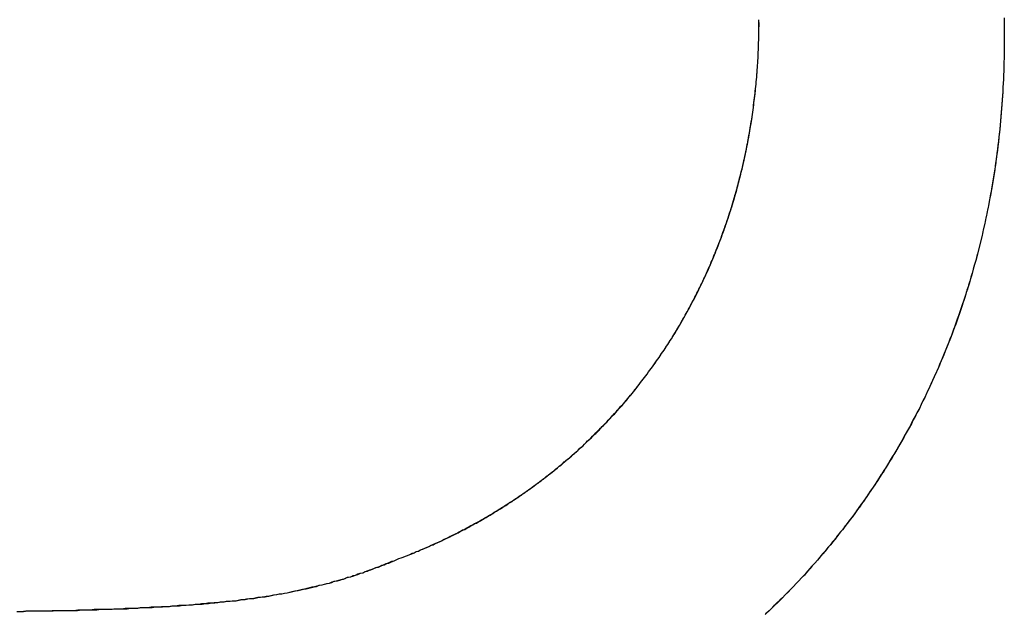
# Model space of a CAD drawing. Extents: x 744 to 2048, y 1140 to 2782.
# Tile 66 of 134: x 891.19 to 892.91, y 2459.12 to 2460.16. Entities that reach past the tile are written whole.
import ezdxf

# ---------------------------------------------------------------- set-up
doc = ezdxf.new("R2010")
doc.units = 0
doc.layers.add('KF_SONA_6_FRONT', color=7, linetype='CONTINUOUS')

# ---------------------------------------------------------------- blocks, each defined once
blk = doc.blocks.new('KF_SONA_6_FRONT')
at = {"layer": 'KF_SONA_6_FRONT'}
for points in [[(-4.5043, -166.422, 0), (-4.50418, -166.428, 0), (-4.50409, -166.434, 0), (-4.50401, -166.441, 0), (-4.50396, -166.447, 0), (-4.50392, -166.453, 0), (-4.50392, -166.459, 0)], [(-4.5043, -166.423, 0), (-4.50418, -166.429, 0), (-4.50408, -166.435, 0), (-4.50401, -166.441, 0), (-4.50396, -166.447, 0), (-4.50393, -166.453, 0), (-4.50392, -166.459, 0)], [(-4.5043, -166.492, 0), (-4.50446, -166.5, 0), (-4.50466, -166.507, 0), (-4.50489, -166.515, 0), (-4.50516, -166.522, 0), (-4.50547, -166.529, 0), (-4.50581, -166.537, 0), (-4.50618, -166.544, 0), (-4.50659, -166.552, 0), (-4.50704, -166.559, 0), (-4.50752, -166.566, 0), (-4.50803, -166.574, 0), (-4.50858, -166.581, 0), (-4.50917, -166.588, 0), (-4.50979, -166.596, 0), (-4.51044, -166.603, 0), (-4.51113, -166.61, 0), (-4.51186, -166.618, 0), (-4.51262, -166.625, 0), (-4.51341, -166.632, 0), (-4.51424, -166.639, 0), (-4.51511, -166.647, 0), (-4.51601, -166.654, 0), (-4.51694, -166.661, 0), (-4.51791, -166.668, 0), (-4.51892, -166.675, 0), (-4.51996, -166.683, 0), (-4.52103, -166.69, 0), (-4.52214, -166.697, 0), (-4.52328, -166.704, 0), (-4.52446, -166.711, 0), (-4.52567, -166.718, 0), (-4.52692, -166.726, 0), (-4.5282, -166.733, 0), (-4.52952, -166.74, 0), (-4.53087, -166.747, 0), (-4.53225, -166.754, 0), (-4.53367, -166.761, 0), (-4.53513, -166.768, 0), (-4.53662, -166.775, 0), (-4.53814, -166.782, 0), (-4.5397, -166.789, 0), (-4.54129, -166.796, 0), (-4.54291, -166.803, 0), (-4.54457, -166.81, 0), (-4.54627, -166.817, 0), (-4.54799, -166.824, 0), (-4.54976, -166.831, 0), (-4.55155, -166.838, 0), (-4.55338, -166.845, 0), (-4.55525, -166.852, 0), (-4.55714, -166.858, 0), (-4.55908, -166.865, 0), (-4.56104, -166.872, 0), (-4.56304, -166.879, 0), (-4.56507, -166.886, 0), (-4.56714, -166.893, 0), (-4.56924, -166.899, 0), (-4.57137, -166.906, 0), (-4.57354, -166.913, 0), (-4.57574, -166.92, 0), (-4.57797, -166.926, 0), (-4.58024, -166.933, 0), (-4.58254, -166.94, 0), (-4.58488, -166.946, 0), (-4.58724, -166.953, 0), (-4.58964, -166.96, 0), (-4.59207, -166.966, 0), (-4.59454, -166.973, 0), (-4.59704, -166.98, 0), (-4.59957, -166.986, 0), (-4.60214, -166.993, 0), (-4.60473, -166.999, 0), (-4.60736, -167.006, 0), (-4.61003, -167.012, 0), (-4.61272, -167.019, 0), (-4.61545, -167.025, 0), (-4.61821, -167.032, 0), (-4.621, -167.038, 0), (-4.62383, -167.045, 0), (-4.62669, -167.051, 0), (-4.62958, -167.057, 0), (-4.6325, -167.064, 0), (-4.63545, -167.07, 0), (-4.63844, -167.076, 0), (-4.64146, -167.083, 0), (-4.64451, -167.089, 0), (-4.64759, -167.095, 0), (-4.6507, -167.102, 0), (-4.65385, -167.108, 0), (-4.65702, -167.114, 0), (-4.66023, -167.12, 0), (-4.66347, -167.126, 0), (-4.66674, -167.133, 0), (-4.67004, -167.139, 0), (-4.67338, -167.145, 0), (-4.67674, -167.151, 0), (-4.68014, -167.157, 0), (-4.68357, -167.163, 0), (-4.68702, -167.169, 0), (-4.69051, -167.175, 0), (-4.69403, -167.181, 0), (-4.69758, -167.187, 0), (-4.70116, -167.193, 0), (-4.70477, -167.199, 0), (-4.70841, -167.205, 0), (-4.71209, -167.211, 0), (-4.71579, -167.217, 0), (-4.71952, -167.222, 0), (-4.72328, -167.228, 0), (-4.72708, -167.234, 0), (-4.7309, -167.24, 0), (-4.73475, -167.246, 0), (-4.73863, -167.251, 0), (-4.74254, -167.257, 0), (-4.74648, -167.263, 0), (-4.75046, -167.269, 0), (-4.75446, -167.274, 0), (-4.75849, -167.28, 0), (-4.76254, -167.285, 0), (-4.76663, -167.291, 0), (-4.77075, -167.297, 0), (-4.7749, -167.302, 0), (-4.77907, -167.308, 0), (-4.78327, -167.313, 0), (-4.78751, -167.319, 0), (-4.79177, -167.324, 0), (-4.79606, -167.329, 0), (-4.80038, -167.335, 0), (-4.80472, -167.34, 0), (-4.8091, -167.346, 0), (-4.8135, -167.351, 0), (-4.81793, -167.356, 0), (-4.82239, -167.361, 0), (-4.82688, -167.367, 0), (-4.83139, -167.372, 0), (-4.83593, -167.377, 0), (-4.8405, -167.382, 0), (-4.8451, -167.387, 0), (-4.84972, -167.393, 0), (-4.85437, -167.398, 0), (-4.85905, -167.403, 0), (-4.86376, -167.408, 0), (-4.86849, -167.413, 0), (-4.87325, -167.418, 0), (-4.87804, -167.423, 0), (-4.88285, -167.428, 0), (-4.88769, -167.433, 0), (-4.89256, -167.438, 0), (-4.89745, -167.442, 0), (-4.90237, -167.447, 0), (-4.90731, -167.452, 0), (-4.91228, -167.457, 0), (-4.91728, -167.462, 0), (-4.9223, -167.466, 0)], [(-4.5043, -166.492, 0), (-4.50446, -166.5, 0), (-4.50466, -166.507, 0), (-4.50489, -166.514, 0), (-4.50516, -166.522, 0), (-4.50546, -166.529, 0), (-4.50579, -166.536, 0), (-4.50616, -166.544, 0), (-4.50656, -166.551, 0), (-4.507, -166.558, 0), (-4.50747, -166.565, 0), (-4.50798, -166.573, 0), (-4.50852, -166.58, 0), (-4.50909, -166.587, 0), (-4.5097, -166.594, 0), (-4.51035, -166.602, 0), (-4.51103, -166.609, 0), (-4.51174, -166.616, 0), (-4.51248, -166.623, 0), (-4.51326, -166.63, 0), (-4.51408, -166.638, 0), (-4.51493, -166.645, 0), (-4.51581, -166.652, 0), (-4.51673, -166.659, 0), (-4.51769, -166.666, 0), (-4.51867, -166.673, 0), (-4.5197, -166.681, 0), (-4.52075, -166.688, 0), (-4.52184, -166.695, 0), (-4.52297, -166.702, 0), (-4.52413, -166.709, 0), (-4.52532, -166.716, 0), (-4.52655, -166.723, 0), (-4.52781, -166.73, 0), (-4.52911, -166.737, 0), (-4.53044, -166.744, 0), (-4.53181, -166.751, 0), (-4.53321, -166.758, 0), (-4.53464, -166.765, 0), (-4.53611, -166.772, 0), (-4.53761, -166.779, 0), (-4.53915, -166.786, 0), (-4.54072, -166.793, 0), (-4.54233, -166.8, 0), (-4.54397, -166.807, 0), (-4.54564, -166.814, 0), (-4.54735, -166.821, 0), (-4.5491, -166.828, 0), (-4.55087, -166.835, 0), (-4.55269, -166.842, 0), (-4.55453, -166.849, 0), (-4.55641, -166.856, 0), (-4.55832, -166.862, 0), (-4.56027, -166.869, 0), (-4.56225, -166.876, 0), (-4.56427, -166.883, 0), (-4.56632, -166.89, 0), (-4.5684, -166.897, 0), (-4.57052, -166.903, 0), (-4.57267, -166.91, 0), (-4.57486, -166.917, 0), (-4.57708, -166.923, 0), (-4.57933, -166.93, 0), (-4.58161, -166.937, 0), (-4.58393, -166.944, 0), (-4.58629, -166.95, 0), (-4.58867, -166.957, 0), (-4.5911, -166.964, 0), (-4.59355, -166.97, 0), (-4.59604, -166.977, 0), (-4.59856, -166.983, 0), (-4.60111, -166.99, 0), (-4.6037, -166.997, 0), (-4.60632, -167.003, 0), (-4.60898, -167.01, 0), (-4.61166, -167.016, 0), (-4.61438, -167.023, 0), (-4.61714, -167.029, 0), (-4.61992, -167.036, 0), (-4.62274, -167.042, 0), (-4.6256, -167.048, 0), (-4.62848, -167.055, 0), (-4.6314, -167.061, 0), (-4.63435, -167.068, 0), (-4.63733, -167.074, 0), (-4.64035, -167.08, 0), (-4.6434, -167.087, 0), (-4.64648, -167.093, 0), (-4.64959, -167.099, 0), (-4.65274, -167.106, 0), (-4.65592, -167.112, 0), (-4.65913, -167.118, 0), (-4.66237, -167.124, 0), (-4.66565, -167.13, 0), (-4.66895, -167.137, 0), (-4.67229, -167.143, 0), (-4.67566, -167.149, 0), (-4.67906, -167.155, 0), (-4.6825, -167.161, 0), (-4.68596, -167.167, 0), (-4.68946, -167.173, 0), (-4.69299, -167.179, 0), (-4.69655, -167.185, 0), (-4.70014, -167.191, 0), (-4.70376, -167.197, 0), (-4.70742, -167.203, 0), (-4.7111, -167.209, 0), (-4.71482, -167.215, 0), (-4.71857, -167.221, 0), (-4.72234, -167.227, 0), (-4.72615, -167.233, 0), (-4.72999, -167.239, 0), (-4.73386, -167.244, 0), (-4.73776, -167.25, 0), (-4.74169, -167.256, 0), (-4.74565, -167.262, 0), (-4.74964, -167.267, 0), (-4.75366, -167.273, 0), (-4.75772, -167.279, 0), (-4.7618, -167.284, 0), (-4.76591, -167.29, 0), (-4.77005, -167.296, 0), (-4.77422, -167.301, 0), (-4.77842, -167.307, 0), (-4.78265, -167.312, 0), (-4.78691, -167.318, 0), (-4.7912, -167.323, 0), (-4.79551, -167.329, 0), (-4.79986, -167.334, 0), (-4.80424, -167.34, 0), (-4.80864, -167.345, 0), (-4.81307, -167.35, 0), (-4.81753, -167.356, 0), (-4.82202, -167.361, 0), (-4.82654, -167.366, 0), (-4.83109, -167.372, 0), (-4.83566, -167.377, 0), (-4.84027, -167.382, 0), (-4.8449, -167.387, 0), (-4.84956, -167.392, 0), (-4.85424, -167.398, 0), (-4.85896, -167.403, 0), (-4.8637, -167.408, 0), (-4.86847, -167.413, 0), (-4.87327, -167.418, 0), (-4.87809, -167.423, 0), (-4.88294, -167.428, 0), (-4.88782, -167.433, 0), (-4.89272, -167.438, 0), (-4.89765, -167.443, 0), (-4.90261, -167.448, 0), (-4.9076, -167.452, 0), (-4.91261, -167.457, 0), (-4.91764, -167.462, 0), (-4.92271, -167.467, 0)], [(-5.56855, -167.371, 0), (-5.56468, -167.369, 0), (-5.56083, -167.368, 0), (-5.55699, -167.367, 0), (-5.55315, -167.365, 0), (-5.54932, -167.364, 0), (-5.5455, -167.362, 0), (-5.54169, -167.36, 0), (-5.53789, -167.359, 0), (-5.5341, -167.357, 0), (-5.53032, -167.356, 0), (-5.52654, -167.354, 0), (-5.52278, -167.353, 0), (-5.51902, -167.351, 0), (-5.51527, -167.349, 0), (-5.51153, -167.348, 0), (-5.5078, -167.346, 0), (-5.50408, -167.344, 0), (-5.50037, -167.343, 0), (-5.49667, -167.341, 0), (-5.49298, -167.339, 0), (-5.48929, -167.338, 0), (-5.48562, -167.336, 0), (-5.48195, -167.334, 0), (-5.47829, -167.332, 0), (-5.47465, -167.33, 0), (-5.47101, -167.329, 0), (-5.46738, -167.327, 0), (-5.46376, -167.325, 0), (-5.46016, -167.323, 0), (-5.45656, -167.321, 0), (-5.45297, -167.319, 0), (-5.44939, -167.318, 0), (-5.44582, -167.316, 0), (-5.44226, -167.314, 0), (-5.43871, -167.312, 0), (-5.43516, -167.31, 0), (-5.43163, -167.308, 0), (-5.42811, -167.306, 0), (-5.4246, -167.304, 0), (-5.4211, -167.302, 0), (-5.41761, -167.3, 0), (-5.41413, -167.298, 0), (-5.41066, -167.296, 0), (-5.40719, -167.294, 0), (-5.40374, -167.292, 0), (-5.4003, -167.29, 0), (-5.39687, -167.288, 0), (-5.39345, -167.286, 0), (-5.39004, -167.284, 0), (-5.38664, -167.282, 0), (-5.38325, -167.28, 0), (-5.37987, -167.277, 0), (-5.3765, -167.275, 0), (-5.37314, -167.273, 0), (-5.3698, -167.271, 0), (-5.36646, -167.269, 0), (-5.36313, -167.266, 0), (-5.35982, -167.264, 0), (-5.35651, -167.262, 0), (-5.35322, -167.26, 0), (-5.34993, -167.258, 0), (-5.34666, -167.255, 0), (-5.34339, -167.253, 0), (-5.34014, -167.251, 0), (-5.3369, -167.248, 0), (-5.33367, -167.246, 0), (-5.33045, -167.244, 0), (-5.32724, -167.241, 0), (-5.32405, -167.239, 0), (-5.32086, -167.237, 0), (-5.31768, -167.234, 0), (-5.31452, -167.232, 0), (-5.31137, -167.23, 0), (-5.30822, -167.227, 0), (-5.30509, -167.225, 0), (-5.30197, -167.222, 0), (-5.29886, -167.22, 0), (-5.29577, -167.217, 0), (-5.29268, -167.215, 0), (-5.28961, -167.212, 0), (-5.28654, -167.21, 0), (-5.28349, -167.207, 0), (-5.28045, -167.205, 0), (-5.27742, -167.202, 0), (-5.2744, -167.2, 0), (-5.2714, -167.197, 0), (-5.2684, -167.195, 0), (-5.26542, -167.192, 0), (-5.26245, -167.19, 0), (-5.25949, -167.187, 0), (-5.25654, -167.184, 0), (-5.25361, -167.182, 0), (-5.25068, -167.179, 0), (-5.24777, -167.176, 0), (-5.24487, -167.174, 0), (-5.24198, -167.171, 0), (-5.2391, -167.168, 0), (-5.23624, -167.166, 0), (-5.23339, -167.163, 0), (-5.23055, -167.16, 0), (-5.22772, -167.158, 0), (-5.2249, -167.155, 0), (-5.22209, -167.152, 0), (-5.2193, -167.149, 0), (-5.21652, -167.146, 0), (-5.21375, -167.144, 0), (-5.211, -167.141, 0), (-5.20825, -167.138, 0), (-5.20552, -167.135, 0), (-5.2028, -167.132, 0), (-5.20009, -167.13, 0), (-5.1974, -167.127, 0), (-5.19471, -167.124, 0), (-5.19204, -167.121, 0), (-5.18939, -167.118, 0), (-5.18674, -167.115, 0), (-5.18411, -167.112, 0), (-5.18149, -167.109, 0), (-5.17888, -167.106, 0), (-5.17628, -167.103, 0), (-5.1737, -167.101, 0), (-5.17113, -167.098, 0), (-5.16857, -167.095, 0), (-5.16603, -167.092, 0), (-5.1635, -167.089, 0), (-5.16098, -167.086, 0), (-5.15847, -167.083, 0), (-5.15598, -167.08, 0), (-5.1535, -167.077, 0), (-5.15103, -167.073, 0), (-5.14857, -167.07, 0), (-5.14613, -167.067, 0), (-5.1437, -167.064, 0), (-5.14129, -167.061, 0), (-5.13888, -167.058, 0), (-5.13649, -167.055, 0), (-5.13411, -167.052, 0), (-5.13175, -167.049, 0), (-5.1294, -167.046, 0), (-5.12706, -167.042, 0), (-5.12473, -167.039, 0), (-5.12242, -167.036, 0), (-5.12012, -167.033, 0), (-5.11784, -167.03, 0), (-5.11557, -167.027, 0), (-5.11331, -167.023, 0), (-5.11106, -167.02, 0), (-5.10883, -167.017, 0), (-5.10661, -167.014, 0), (-5.1044, -167.01, 0), (-5.10221, -167.007, 0), (-5.10003, -167.004, 0), (-5.09786, -167.001, 0), (-5.09571, -166.997, 0), (-5.09357, -166.994, 0), (-5.09145, -166.991, 0), (-5.08933, -166.987, 0), (-5.08724, -166.984, 0), (-5.08515, -166.981, 0), (-5.08308, -166.977, 0), (-5.08102, -166.974, 0), (-5.07898, -166.971, 0), (-5.07695, -166.967, 0), (-5.07493, -166.964, 0), (-5.07292, -166.961, 0), (-5.07094, -166.957, 0), (-5.06896, -166.954, 0), (-5.067, -166.95, 0), (-5.06505, -166.947, 0), (-5.06311, -166.943, 0), (-5.06119, -166.94, 0), (-5.05928, -166.937, 0), (-5.05739, -166.933, 0), (-5.05551, -166.93, 0), (-5.05364, -166.926, 0), (-5.05179, -166.923, 0), (-5.04995, -166.919, 0), (-5.04813, -166.916, 0), (-5.04632, -166.912, 0), (-5.04452, -166.909, 0), (-5.04274, -166.905, 0), (-5.04097, -166.902, 0), (-5.03922, -166.898, 0), (-5.03748, -166.894, 0), (-5.03575, -166.891, 0), (-5.03404, -166.887, 0), (-5.03234, -166.884, 0), (-5.03065, -166.88, 0), (-5.02898, -166.877, 0), (-5.02733, -166.873, 0), (-5.02569, -166.869, 0), (-5.02406, -166.866, 0), (-5.02244, -166.862, 0), (-5.02084, -166.859, 0), (-5.01926, -166.855, 0), (-5.01769, -166.851, 0), (-5.01613, -166.848, 0), (-5.01459, -166.844, 0), (-5.01306, -166.84, 0), (-5.01154, -166.837, 0), (-5.01004, -166.833, 0), (-5.00856, -166.829, 0), (-5.00709, -166.825, 0), (-5.00563, -166.822, 0), (-5.00419, -166.818, 0), (-5.00276, -166.814, 0), (-5.00134, -166.811, 0), (-4.99994, -166.807, 0), (-4.99856, -166.803, 0), (-4.99718, -166.799, 0), (-4.99583, -166.796, 0), (-4.99449, -166.792, 0), (-4.99316, -166.788, 0), (-4.99184, -166.784, 0), (-4.99054, -166.781, 0), (-4.98926, -166.777, 0), (-4.98799, -166.773, 0), (-4.98673, -166.769, 0), (-4.98549, -166.765, 0), (-4.98426, -166.761, 0), (-4.98305, -166.758, 0), (-4.98185, -166.754, 0), (-4.98067, -166.75, 0), (-4.9795, -166.746, 0), (-4.97835, -166.742, 0), (-4.97721, -166.738, 0), (-4.97608, -166.735, 0), (-4.97497, -166.731, 0), (-4.97387, -166.727, 0), (-4.97279, -166.723, 0), (-4.97172, -166.719, 0), (-4.97067, -166.715, 0), (-4.96963, -166.711, 0), (-4.96861, -166.707, 0), (-4.9676, -166.703, 0), (-4.96661, -166.699, 0), (-4.96563, -166.696, 0), (-4.96466, -166.692, 0), (-4.96371, -166.688, 0), (-4.96278, -166.684, 0), (-4.96186, -166.68, 0), (-4.96095, -166.676, 0), (-4.96006, -166.672, 0), (-4.95918, -166.668, 0), (-4.95832, -166.664, 0), (-4.95747, -166.66, 0), (-4.95664, -166.656, 0), (-4.95582, -166.652, 0), (-4.95502, -166.648, 0), (-4.95423, -166.644, 0), (-4.95345, -166.64, 0), (-4.95269, -166.636, 0), (-4.95195, -166.632, 0), (-4.95122, -166.628, 0), (-4.95051, -166.624, 0), (-4.9498, -166.62, 0), (-4.94912, -166.616, 0), (-4.94845, -166.612, 0), (-4.94779, -166.608, 0), (-4.94715, -166.604, 0), (-4.94652, -166.6, 0), (-4.94591, -166.596, 0), (-4.94531, -166.591, 0), (-4.94473, -166.587, 0), (-4.94416, -166.583, 0), (-4.94361, -166.579, 0), (-4.94307, -166.575, 0), (-4.94255, -166.571, 0), (-4.94204, -166.567, 0), (-4.94155, -166.563, 0), (-4.94107, -166.559, 0), (-4.9406, -166.555, 0), (-4.94015, -166.55, 0), (-4.93972, -166.546, 0), (-4.9393, -166.542, 0), (-4.93889, -166.538, 0), (-4.9385, -166.534, 0), (-4.93813, -166.53, 0), (-4.93777, -166.526, 0), (-4.93742, -166.522, 0), (-4.93709, -166.517, 0), (-4.93677, -166.513, 0), (-4.93647, -166.509, 0), (-4.93619, -166.505, 0), (-4.93591, -166.501, 0), (-4.93566, -166.497, 0), (-4.93541, -166.492, 0)], [(-5.56855, -167.371, 0), (-5.56472, -167.369, 0), (-5.56091, -167.368, 0), (-5.5571, -167.367, 0), (-5.5533, -167.365, 0), (-5.5495, -167.364, 0), (-5.54572, -167.362, 0), (-5.54194, -167.361, 0), (-5.53817, -167.359, 0), (-5.53441, -167.357, 0), (-5.53065, -167.356, 0), (-5.52691, -167.354, 0), (-5.52317, -167.353, 0), (-5.51944, -167.351, 0), (-5.51571, -167.35, 0), (-5.512, -167.348, 0), (-5.50829, -167.346, 0), (-5.5046, -167.345, 0), (-5.50091, -167.343, 0), (-5.49723, -167.341, 0), (-5.49355, -167.34, 0), (-5.48989, -167.338, 0), (-5.48624, -167.336, 0), (-5.48259, -167.334, 0), (-5.47895, -167.333, 0), (-5.47532, -167.331, 0), (-5.4717, -167.329, 0), (-5.46809, -167.327, 0), (-5.46448, -167.325, 0), (-5.46089, -167.324, 0), (-5.4573, -167.322, 0), (-5.45373, -167.32, 0), (-5.45016, -167.318, 0), (-5.4466, -167.316, 0), (-5.44305, -167.314, 0), (-5.43951, -167.312, 0), (-5.43598, -167.31, 0), (-5.43246, -167.308, 0), (-5.42894, -167.307, 0), (-5.42544, -167.305, 0), (-5.42195, -167.303, 0), (-5.41846, -167.301, 0), (-5.41499, -167.299, 0), (-5.41152, -167.297, 0), (-5.40806, -167.295, 0), (-5.40462, -167.293, 0), (-5.40118, -167.291, 0), (-5.39775, -167.288, 0), (-5.39433, -167.286, 0), (-5.39092, -167.284, 0), (-5.38753, -167.282, 0), (-5.38414, -167.28, 0), (-5.38076, -167.278, 0), (-5.37739, -167.276, 0), (-5.37403, -167.274, 0), (-5.37068, -167.271, 0), (-5.36734, -167.269, 0), (-5.36402, -167.267, 0), (-5.3607, -167.265, 0), (-5.35739, -167.263, 0), (-5.35409, -167.26, 0), (-5.3508, -167.258, 0), (-5.34752, -167.256, 0), (-5.34426, -167.254, 0), (-5.341, -167.251, 0), (-5.33775, -167.249, 0), (-5.33452, -167.247, 0), (-5.33129, -167.244, 0), (-5.32808, -167.242, 0), (-5.32487, -167.24, 0), (-5.32168, -167.237, 0), (-5.3185, -167.235, 0), (-5.31533, -167.233, 0), (-5.31217, -167.23, 0), (-5.30901, -167.228, 0), (-5.30588, -167.225, 0), (-5.30275, -167.223, 0), (-5.29963, -167.22, 0), (-5.29652, -167.218, 0), (-5.29343, -167.216, 0), (-5.29034, -167.213, 0), (-5.28727, -167.211, 0), (-5.28421, -167.208, 0), (-5.28116, -167.206, 0), (-5.27812, -167.203, 0), (-5.27509, -167.2, 0), (-5.27207, -167.198, 0), (-5.26906, -167.195, 0), (-5.26607, -167.193, 0), (-5.26309, -167.19, 0), (-5.26012, -167.187, 0), (-5.25716, -167.185, 0), (-5.25421, -167.182, 0), (-5.25127, -167.18, 0), (-5.24835, -167.177, 0), (-5.24543, -167.174, 0), (-5.24253, -167.172, 0), (-5.23964, -167.169, 0), (-5.23676, -167.166, 0), (-5.2339, -167.163, 0), (-5.23104, -167.161, 0), (-5.2282, -167.158, 0), (-5.22537, -167.155, 0), (-5.22255, -167.152, 0), (-5.21974, -167.15, 0), (-5.21695, -167.147, 0), (-5.21417, -167.144, 0), (-5.2114, -167.141, 0), (-5.20864, -167.138, 0), (-5.20589, -167.136, 0), (-5.20316, -167.133, 0), (-5.20044, -167.13, 0), (-5.19773, -167.127, 0), (-5.19503, -167.124, 0), (-5.19235, -167.121, 0), (-5.18968, -167.118, 0), (-5.18702, -167.116, 0), (-5.18437, -167.113, 0), (-5.18174, -167.11, 0), (-5.17911, -167.107, 0), (-5.17651, -167.104, 0), (-5.17391, -167.101, 0), (-5.17132, -167.098, 0), (-5.16875, -167.095, 0), (-5.1662, -167.092, 0), (-5.16365, -167.089, 0), (-5.16112, -167.086, 0), (-5.1586, -167.083, 0), (-5.15609, -167.08, 0), (-5.1536, -167.077, 0), (-5.15111, -167.074, 0), (-5.14865, -167.071, 0), (-5.14619, -167.067, 0), (-5.14375, -167.064, 0), (-5.14132, -167.061, 0), (-5.1389, -167.058, 0), (-5.1365, -167.055, 0), (-5.13411, -167.052, 0), (-5.13173, -167.049, 0), (-5.12937, -167.046, 0), (-5.12702, -167.042, 0), (-5.12468, -167.039, 0), (-5.12236, -167.036, 0), (-5.12005, -167.033, 0), (-5.11775, -167.03, 0), (-5.11547, -167.026, 0), (-5.1132, -167.023, 0), (-5.11094, -167.02, 0), (-5.1087, -167.017, 0), (-5.10647, -167.013, 0), (-5.10425, -167.01, 0), (-5.10205, -167.007, 0), (-5.09986, -167.004, 0), (-5.09768, -167, 0), (-5.09552, -166.997, 0), (-5.09337, -166.994, 0), (-5.09124, -166.99, 0), (-5.08912, -166.987, 0), (-5.08701, -166.984, 0), (-5.08491, -166.98, 0), (-5.08283, -166.977, 0), (-5.08077, -166.974, 0), (-5.07871, -166.97, 0), (-5.07668, -166.967, 0), (-5.07465, -166.963, 0), (-5.07264, -166.96, 0), (-5.07064, -166.957, 0), (-5.06866, -166.953, 0), (-5.06669, -166.95, 0), (-5.06473, -166.946, 0), (-5.06279, -166.943, 0), (-5.06087, -166.939, 0), (-5.05895, -166.936, 0), (-5.05705, -166.932, 0), (-5.05517, -166.929, 0), (-5.0533, -166.925, 0), (-5.05144, -166.922, 0), (-5.0496, -166.918, 0), (-5.04777, -166.915, 0), (-5.04595, -166.911, 0), (-5.04415, -166.908, 0), (-5.04236, -166.904, 0), (-5.04059, -166.901, 0), (-5.03883, -166.897, 0), (-5.03709, -166.894, 0), (-5.03536, -166.89, 0), (-5.03365, -166.887, 0), (-5.03194, -166.883, 0), (-5.03026, -166.879, 0), (-5.02858, -166.876, 0), (-5.02693, -166.872, 0), (-5.02528, -166.868, 0), (-5.02365, -166.865, 0), (-5.02204, -166.861, 0), (-5.02044, -166.858, 0), (-5.01885, -166.854, 0), (-5.01728, -166.85, 0), (-5.01572, -166.847, 0), (-5.01418, -166.843, 0), (-5.01265, -166.839, 0), (-5.01113, -166.836, 0), (-5.00964, -166.832, 0), (-5.00815, -166.828, 0), (-5.00668, -166.824, 0), (-5.00522, -166.821, 0), (-5.00378, -166.817, 0), (-5.00235, -166.813, 0), (-5.00094, -166.81, 0), (-4.99954, -166.806, 0), (-4.99816, -166.802, 0), (-4.99679, -166.798, 0), (-4.99543, -166.795, 0), (-4.99409, -166.791, 0), (-4.99277, -166.787, 0), (-4.99146, -166.783, 0), (-4.99016, -166.779, 0), (-4.98888, -166.776, 0), (-4.98761, -166.772, 0), (-4.98636, -166.768, 0), (-4.98512, -166.764, 0), (-4.9839, -166.76, 0), (-4.98269, -166.756, 0), (-4.9815, -166.753, 0), (-4.98032, -166.749, 0), (-4.97915, -166.745, 0), (-4.978, -166.741, 0), (-4.97687, -166.737, 0), (-4.97575, -166.733, 0), (-4.97464, -166.73, 0), (-4.97355, -166.726, 0), (-4.97247, -166.722, 0), (-4.97141, -166.718, 0), (-4.97037, -166.714, 0), (-4.96933, -166.71, 0), (-4.96832, -166.706, 0), (-4.96731, -166.702, 0), (-4.96632, -166.698, 0), (-4.96535, -166.694, 0), (-4.96439, -166.69, 0), (-4.96345, -166.687, 0), (-4.96252, -166.683, 0), (-4.9616, -166.679, 0), (-4.9607, -166.675, 0), (-4.95982, -166.671, 0), (-4.95895, -166.667, 0), (-4.95809, -166.663, 0), (-4.95725, -166.659, 0), (-4.95642, -166.655, 0), (-4.95561, -166.651, 0), (-4.95482, -166.647, 0), (-4.95403, -166.643, 0), (-4.95327, -166.639, 0), (-4.95251, -166.635, 0), (-4.95178, -166.631, 0), (-4.95105, -166.627, 0), (-4.95034, -166.623, 0), (-4.94965, -166.619, 0), (-4.94897, -166.615, 0), (-4.94831, -166.611, 0), (-4.94766, -166.607, 0), (-4.94702, -166.603, 0), (-4.9464, -166.599, 0), (-4.9458, -166.595, 0), (-4.9452, -166.591, 0), (-4.94463, -166.587, 0), (-4.94407, -166.583, 0), (-4.94352, -166.579, 0), (-4.94299, -166.574, 0), (-4.94247, -166.57, 0), (-4.94197, -166.566, 0), (-4.94148, -166.562, 0), (-4.94101, -166.558, 0), (-4.94055, -166.554, 0), (-4.9401, -166.55, 0), (-4.93967, -166.546, 0), (-4.93926, -166.542, 0), (-4.93886, -166.538, 0), (-4.93847, -166.534, 0), (-4.9381, -166.53, 0), (-4.93774, -166.525, 0), (-4.9374, -166.521, 0), (-4.93707, -166.517, 0), (-4.93676, -166.513, 0), (-4.93646, -166.509, 0), (-4.93618, -166.505, 0), (-4.93591, -166.501, 0), (-4.93565, -166.497, 0), (-4.93541, -166.492, 0)], [(-6.2343, -167.462, 0), (-6.22632, -167.462, 0), (-6.21839, -167.461, 0), (-6.21051, -167.461, 0), (-6.20269, -167.461, 0), (-6.19492, -167.461, 0), (-6.18721, -167.461, 0), (-6.17955, -167.461, 0), (-6.17195, -167.46, 0), (-6.16439, -167.46, 0), (-6.15689, -167.46, 0), (-6.14945, -167.46, 0), (-6.14206, -167.46, 0), (-6.13472, -167.46, 0), (-6.12744, -167.459, 0), (-6.12021, -167.459, 0), (-6.11303, -167.459, 0), (-6.1059, -167.459, 0), (-6.09883, -167.458, 0), (-6.09181, -167.458, 0), (-6.08485, -167.458, 0), (-6.07794, -167.458, 0), (-6.07108, -167.458, 0), (-6.06427, -167.457, 0), (-6.05751, -167.457, 0), (-6.05081, -167.457, 0), (-6.04415, -167.456, 0), (-6.03755, -167.456, 0), (-6.031, -167.456, 0), (-6.0245, -167.456, 0), (-6.01806, -167.455, 0), (-6.01166, -167.455, 0), (-6.00531, -167.455, 0), (-5.99901, -167.454, 0), (-5.99277, -167.454, 0), (-5.98657, -167.454, 0), (-5.98042, -167.453, 0), (-5.97432, -167.453, 0), (-5.96826, -167.453, 0), (-5.96226, -167.452, 0), (-5.9563, -167.452, 0), (-5.95039, -167.451, 0), (-5.94453, -167.451, 0), (-5.93871, -167.451, 0), (-5.93294, -167.45, 0), (-5.92722, -167.45, 0), (-5.92154, -167.449, 0), (-5.9159, -167.449, 0), (-5.91031, -167.448, 0), (-5.90476, -167.448, 0), (-5.89926, -167.447, 0), (-5.8938, -167.447, 0), (-5.88838, -167.446, 0), (-5.883, -167.446, 0), (-5.87767, -167.445, 0), (-5.87237, -167.445, 0), (-5.86712, -167.444, 0), (-5.8619, -167.444, 0), (-5.85673, -167.443, 0), (-5.85159, -167.443, 0), (-5.84649, -167.442, 0), (-5.84143, -167.441, 0), (-5.83641, -167.441, 0), (-5.83142, -167.44, 0), (-5.82647, -167.439, 0), (-5.82155, -167.439, 0), (-5.81667, -167.438, 0), (-5.81182, -167.437, 0), (-5.807, -167.437, 0), (-5.80222, -167.436, 0), (-5.79746, -167.435, 0), (-5.79274, -167.435, 0), (-5.78805, -167.434, 0), (-5.78339, -167.433, 0), (-5.77875, -167.432, 0), (-5.77415, -167.431, 0), (-5.76957, -167.431, 0), (-5.76502, -167.43, 0), (-5.76049, -167.429, 0), (-5.75599, -167.428, 0), (-5.75151, -167.427, 0), (-5.74706, -167.426, 0), (-5.74263, -167.425, 0), (-5.73822, -167.424, 0), (-5.73383, -167.423, 0), (-5.72946, -167.422, 0), (-5.7251, -167.421, 0), (-5.72077, -167.42, 0), (-5.71646, -167.419, 0), (-5.71216, -167.418, 0), (-5.70787, -167.417, 0), (-5.70361, -167.416, 0), (-5.69935, -167.415, 0), (-5.69511, -167.414, 0), (-5.69088, -167.413, 0), (-5.68665, -167.412, 0), (-5.68244, -167.411, 0), (-5.67824, -167.409, 0), (-5.67405, -167.408, 0), (-5.66986, -167.407, 0), (-5.66568, -167.406, 0), (-5.6615, -167.405, 0), (-5.65733, -167.403, 0), (-5.65316, -167.402, 0), (-5.64899, -167.401, 0), (-5.64482, -167.399, 0), (-5.64065, -167.398, 0), (-5.63647, -167.396, 0), (-5.6323, -167.395, 0), (-5.62812, -167.394, 0), (-5.62394, -167.392, 0), (-5.61975, -167.391, 0), (-5.61555, -167.389, 0), (-5.61134, -167.388, 0), (-5.60713, -167.386, 0), (-5.6029, -167.384, 0), (-5.59866, -167.383, 0), (-5.59441, -167.381, 0), (-5.59014, -167.38, 0), (-5.58586, -167.378, 0), (-5.58156, -167.376, 0), (-5.57724, -167.374, 0), (-5.5729, -167.373, 0), (-5.56855, -167.371, 0)], [(-6.22982, -167.462, 0), (-6.22227, -167.462, 0), (-6.21476, -167.461, 0), (-6.20729, -167.461, 0), (-6.19987, -167.461, 0), (-6.19249, -167.461, 0), (-6.18516, -167.461, 0), (-6.17787, -167.461, 0), (-6.17062, -167.461, 0), (-6.16341, -167.46, 0), (-6.15625, -167.46, 0), (-6.14913, -167.46, 0), (-6.14205, -167.46, 0), (-6.13501, -167.46, 0), (-6.12802, -167.46, 0), (-6.12107, -167.459, 0), (-6.11416, -167.459, 0), (-6.1073, -167.459, 0), (-6.10048, -167.459, 0), (-6.0937, -167.459, 0), (-6.08696, -167.458, 0), (-6.08026, -167.458, 0), (-6.07361, -167.458, 0), (-6.067, -167.458, 0), (-6.06043, -167.457, 0), (-6.0539, -167.457, 0), (-6.04742, -167.457, 0), (-6.04097, -167.457, 0), (-6.03457, -167.456, 0), (-6.0282, -167.456, 0), (-6.02188, -167.456, 0), (-6.0156, -167.455, 0), (-6.00936, -167.455, 0), (-6.00315, -167.455, 0), (-5.99699, -167.455, 0), (-5.99087, -167.454, 0), (-5.98479, -167.454, 0), (-5.97874, -167.454, 0), (-5.97274, -167.453, 0), (-5.96677, -167.453, 0), (-5.96084, -167.452, 0), (-5.95495, -167.452, 0), (-5.9491, -167.452, 0), (-5.94329, -167.451, 0), (-5.93751, -167.451, 0), (-5.93177, -167.45, 0), (-5.92606, -167.45, 0), (-5.92039, -167.449, 0), (-5.91476, -167.449, 0), (-5.90916, -167.449, 0), (-5.9036, -167.448, 0), (-5.89807, -167.448, 0), (-5.89257, -167.447, 0), (-5.88711, -167.447, 0), (-5.88168, -167.446, 0), (-5.87629, -167.445, 0), (-5.87093, -167.445, 0), (-5.8656, -167.444, 0), (-5.8603, -167.444, 0), (-5.85503, -167.443, 0), (-5.84979, -167.443, 0), (-5.84459, -167.442, 0), (-5.83941, -167.441, 0), (-5.83426, -167.441, 0), (-5.82914, -167.44, 0), (-5.82405, -167.439, 0), (-5.81898, -167.439, 0), (-5.81395, -167.438, 0), (-5.80894, -167.437, 0), (-5.80395, -167.436, 0), (-5.79899, -167.436, 0), (-5.79406, -167.435, 0), (-5.78915, -167.434, 0), (-5.78427, -167.433, 0), (-5.7794, -167.432, 0), (-5.77456, -167.431, 0), (-5.76974, -167.431, 0), (-5.76495, -167.43, 0), (-5.76017, -167.429, 0), (-5.75542, -167.428, 0), (-5.75068, -167.427, 0), (-5.74596, -167.426, 0), (-5.74126, -167.425, 0), (-5.73658, -167.424, 0), (-5.73191, -167.423, 0), (-5.72726, -167.422, 0), (-5.72263, -167.421, 0), (-5.71801, -167.42, 0), (-5.7134, -167.419, 0), (-5.70881, -167.418, 0), (-5.70423, -167.416, 0), (-5.69966, -167.415, 0), (-5.6951, -167.414, 0), (-5.69055, -167.413, 0), (-5.68601, -167.412, 0), (-5.68148, -167.41, 0), (-5.67696, -167.409, 0), (-5.67245, -167.408, 0), (-5.66794, -167.407, 0), (-5.66343, -167.405, 0), (-5.65893, -167.404, 0), (-5.65444, -167.402, 0), (-5.64995, -167.401, 0), (-5.64545, -167.4, 0), (-5.64097, -167.398, 0), (-5.63648, -167.397, 0), (-5.63199, -167.395, 0), (-5.62749, -167.394, 0), (-5.623, -167.392, 0), (-5.6185, -167.39, 0), (-5.614, -167.389, 0), (-5.6095, -167.387, 0), (-5.60498, -167.385, 0), (-5.60046, -167.384, 0), (-5.59594, -167.382, 0), (-5.5914, -167.38, 0), (-5.58685, -167.378, 0), (-5.58229, -167.377, 0), (-5.57772, -167.375, 0), (-5.57314, -167.373, 0), (-5.56855, -167.371, 0)]]:
    blk.add_polyline3d(points, dxfattribs=at)
for centre, radius, start, end in [((-6.053511, -166.430295), 1.119824, 356.819419, 0.258289), ((-6.046582, -166.430536), 1.112901, 356.812015, 0.272301)]:
    blk.add_arc(centre, radius, start, end, dxfattribs=at)
at = {"layer": 'KF_SONA_6_FRONT', "extrusion": (0, 0, -1)}
for centre, radius, start, end in [((5.844225, -166.460325), 1.340312, 179.940434, 181.372369), ((5.83857, -166.460409), 1.334656, 179.936592, 181.374595)]:
    blk.add_arc(centre, radius, start, end, dxfattribs=at)

msp = doc.modelspace()

# ---------------------------------------------------------------- block references
at = {"layer": 'KF_SONA_6_FRONT'}
msp.add_blockref('KF_SONA_6_FRONT', (897.4147, 2626.5875), dxfattribs=at)

doc.saveas('drawing.dxf')
